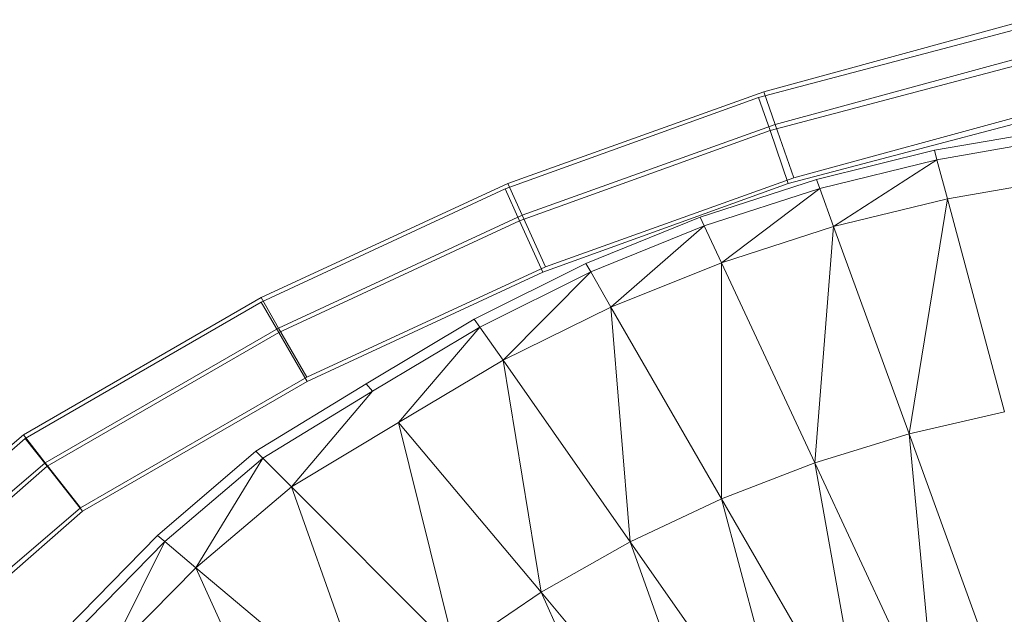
# Model space of a CAD drawing. Header units: metres. Extents: x 397.7 to 427.5, y 12.7 to 28.4.
# Tile 71 of 133: x 406.7482 to 406.8685, y 27.3302 to 27.4029. Entities that reach past the tile are written whole.
import ezdxf

# ---------------------------------------------------------------- set-up
doc = ezdxf.new("R2010")
doc.units = ezdxf.units.M
doc.layers.add('A-DETL-____-MBND', color=7, linetype='Continuous', lineweight=18)

# ---------------------------------------------------------------- blocks, each defined once
blk = doc.blocks.new('Family - Inodor P3-156660-06_ELEC_P3')
at = {"layer": 'A-DETL-____-MBND', "color": 253, "true_color": 0xaaaaaa}
for p, q in [((0.18411, 0.3794), (0.15186, 0.3706)), ((0.18411, 0.3794), (0.15186, 0.3706)), ((0.15122, 0.3699), (0.18317, 0.37834)), ((0.15122, 0.3699), (0.18317, 0.37834)), ((0.18512, 0.37527), (0.15326, 0.36659)), ((0.18512, 0.37527), (0.15326, 0.36659)), ((0.15261, 0.36588), (0.18417, 0.37421)), ((0.15261, 0.36588), (0.18417, 0.37421)), ((0.12022, 0.35872), (0.15122, 0.3699)), ((0.12022, 0.35872), (0.15122, 0.3699)), ((0.15186, 0.3706), (0.12055, 0.35938)), ((0.15186, 0.3706), (0.12055, 0.35938)), ((0.15122, 0.3699), (0.15261, 0.36588)), ((0.15261, 0.36588), (0.15122, 0.3699)), ((0.15186, 0.3706), (0.15326, 0.36659)), ((0.15326, 0.36659), (0.15186, 0.3706)), ((0.18674, 0.3686), (0.15553, 0.36009)), ((0.18674, 0.3686), (0.15553, 0.36009)), ((0.18578, 0.36754), (0.15485, 0.35938)), ((0.15485, 0.35938), (0.18578, 0.36754)), ((0.18578, 0.36754), (0.15485, 0.35938)), ((0.18578, 0.36754), (0.15485, 0.35938)), ((0.15326, 0.36659), (0.12232, 0.3555)), ((0.15326, 0.36659), (0.12232, 0.3555)), ((0.15326, 0.36659), (0.15553, 0.36009)), ((0.15553, 0.36009), (0.15326, 0.36659)), ((0.1727, 0.36344), (0.18724, 0.36596)), ((0.12198, 0.35484), (0.15261, 0.36588)), ((0.12198, 0.35484), (0.15261, 0.36588)), ((0.15261, 0.36588), (0.15485, 0.35938)), ((0.15485, 0.35938), (0.15261, 0.36588)), ((0.18745, 0.36479), (0.17301, 0.36229)), ((0.1583, 0.35988), (0.1727, 0.36344)), ((0.17301, 0.36229), (0.1727, 0.36344)), ((0.17301, 0.36229), (0.1587, 0.35877)), ((0.17301, 0.36229), (0.16039, 0.35412)), ((0.17429, 0.35751), (0.17301, 0.36229)), ((0.15553, 0.36009), (0.12517, 0.34921)), ((0.15553, 0.36009), (0.12517, 0.34921)), ((0.1883, 0.35992), (0.17429, 0.35751)), ((0.12055, 0.35938), (0.09041, 0.34544)), ((0.12055, 0.35938), (0.09041, 0.34544)), ((0.09042, 0.34489), (0.12022, 0.35872)), ((0.09042, 0.34489), (0.12022, 0.35872)), ((0.12022, 0.35872), (0.12198, 0.35484)), ((0.12198, 0.35484), (0.12022, 0.35872)), ((0.12055, 0.35938), (0.12232, 0.3555)), ((0.12232, 0.3555), (0.12055, 0.35938)), ((0.15485, 0.35938), (0.12484, 0.34856)), ((0.12484, 0.34856), (0.15485, 0.35938)), ((0.15485, 0.35938), (0.12484, 0.34856)), ((0.15485, 0.35938), (0.12484, 0.34856)), ((0.14407, 0.35527), (0.1583, 0.35988)), ((0.1587, 0.35877), (0.14458, 0.3542)), ((0.1587, 0.35877), (0.14667, 0.34971)), ((0.1587, 0.35877), (0.1583, 0.35988)), ((0.16039, 0.35412), (0.1587, 0.35877)), ((0.17429, 0.35751), (0.16039, 0.35412)), ((0.17429, 0.35751), (0.16961, 0.32879)), ((0.18126, 0.3315), (0.17429, 0.35751)), ((0.12232, 0.3555), (0.09254, 0.34172)), ((0.12232, 0.3555), (0.09254, 0.34172)), ((0.12232, 0.3555), (0.12517, 0.34921)), ((0.12517, 0.34921), (0.12232, 0.3555)), ((0.1301, 0.3496), (0.14407, 0.35527)), ((0.14458, 0.3542), (0.14407, 0.35527)), ((0.09255, 0.34118), (0.12198, 0.35484)), ((0.09255, 0.34118), (0.12198, 0.35484)), ((0.12198, 0.35484), (0.12484, 0.34856)), ((0.12484, 0.34856), (0.12198, 0.35484)), ((0.14458, 0.3542), (0.13069, 0.34858)), ((0.13316, 0.34429), (0.14458, 0.3542)), ((0.14667, 0.34971), (0.14458, 0.3542)), ((0.16039, 0.35412), (0.14667, 0.34971)), ((0.16039, 0.35412), (0.15807, 0.32526)), ((0.16961, 0.32879), (0.16039, 0.35412)), ((0.12517, 0.34921), (0.09599, 0.33571)), ((0.12517, 0.34921), (0.09599, 0.33571)), ((0.11646, 0.34281), (0.1301, 0.3496)), ((0.13069, 0.34858), (0.1301, 0.3496)), ((0.14667, 0.34971), (0.13316, 0.34429)), ((0.15807, 0.32526), (0.14667, 0.34971)), ((0.14667, 0.34971), (0.14668, 0.32087)), ((0.12484, 0.34856), (0.09601, 0.33517)), ((0.09601, 0.33517), (0.12484, 0.34856)), ((0.12484, 0.34856), (0.09601, 0.33517)), ((0.12484, 0.34856), (0.09601, 0.33517)), ((0.13069, 0.34858), (0.11714, 0.34184)), ((0.11998, 0.33779), (0.13069, 0.34858)), ((0.13316, 0.34429), (0.13069, 0.34858)), ((0.09041, 0.34544), (0.06135, 0.32867)), ((0.09041, 0.34544), (0.06135, 0.32867)), ((0.06155, 0.32822), (0.09042, 0.34489)), ((0.06155, 0.32822), (0.09042, 0.34489)), ((0.09041, 0.34544), (0.09254, 0.34172)), ((0.09254, 0.34172), (0.09041, 0.34544)), ((0.09042, 0.34489), (0.09255, 0.34118)), ((0.09255, 0.34118), (0.09042, 0.34489)), ((0.13316, 0.34429), (0.11998, 0.33779)), ((0.14668, 0.32087), (0.13316, 0.34429)), ((0.13316, 0.34429), (0.13551, 0.31561)), ((0.10326, 0.33489), (0.11646, 0.34281)), ((0.11714, 0.34184), (0.11646, 0.34281)), ((0.09254, 0.34172), (0.06401, 0.32527)), ((0.09254, 0.34172), (0.06401, 0.32527)), ((0.06423, 0.32483), (0.09255, 0.34118)), ((0.06423, 0.32483), (0.09255, 0.34118)), ((0.09254, 0.34172), (0.09599, 0.33571)), ((0.09599, 0.33571), (0.09254, 0.34172)), ((0.09255, 0.34118), (0.09601, 0.33517)), ((0.09601, 0.33517), (0.09255, 0.34118)), ((0.11714, 0.34184), (0.10402, 0.33399)), ((0.1072, 0.3302), (0.11714, 0.34184)), ((0.11998, 0.33779), (0.11714, 0.34184)), ((0.11998, 0.33779), (0.1072, 0.3302)), ((0.13551, 0.31561), (0.11998, 0.33779)), ((0.11998, 0.33779), (0.12462, 0.30944)), ((0.09599, 0.33571), (0.06832, 0.31975)), ((0.09599, 0.33571), (0.06832, 0.31975)), ((0.09601, 0.33517), (0.06857, 0.31933)), ((0.06857, 0.31933), (0.09601, 0.33517)), ((0.09601, 0.33517), (0.06857, 0.31933)), ((0.09601, 0.33517), (0.06857, 0.31933)), ((0.08977, 0.32667), (0.10326, 0.33489)), ((0.10402, 0.33399), (0.10326, 0.33489)), ((0.10402, 0.33399), (0.0906, 0.32583)), ((0.0941, 0.32233), (0.10402, 0.33399)), ((0.18126, 0.3315), (0.16961, 0.32879)), ((0.1072, 0.3302), (0.0941, 0.32233)), ((0.12462, 0.30944), (0.1072, 0.3302)), ((0.1072, 0.3302), (0.11411, 0.30232)), ((0.06135, 0.32867), (0.05007, 0.31904)), ((0.06135, 0.32867), (0.05007, 0.31904)), ((0.06135, 0.32867), (0.06401, 0.32527)), ((0.06401, 0.32527), (0.06135, 0.32867)), ((0.16961, 0.32879), (0.15807, 0.32526)), ((0.18164, 0.29575), (0.16961, 0.32879)), ((0.16961, 0.32879), (0.17296, 0.29333)), ((0.04983, 0.318), (0.06155, 0.32822)), ((0.04983, 0.318), (0.06155, 0.32822)), ((0.06155, 0.32822), (0.06423, 0.32483)), ((0.06423, 0.32483), (0.06155, 0.32822)), ((0.07772, 0.31638), (0.08977, 0.32667)), ((0.0906, 0.32583), (0.08977, 0.32667)), ((0.06401, 0.32527), (0.0532, 0.31603)), ((0.06401, 0.32527), (0.0532, 0.31603)), ((0.06401, 0.32527), (0.06832, 0.31975)), ((0.06832, 0.31975), (0.06401, 0.32527)), ((0.0906, 0.32583), (0.07863, 0.31562)), ((0.08242, 0.31244), (0.0906, 0.32583)), ((0.0941, 0.32233), (0.0906, 0.32583)), ((0.15807, 0.32526), (0.14668, 0.32087)), ((0.17296, 0.29333), (0.15807, 0.32526)), ((0.15807, 0.32526), (0.16433, 0.29031)), ((0.05299, 0.31502), (0.06423, 0.32483)), ((0.05299, 0.31502), (0.06423, 0.32483)), ((0.06423, 0.32483), (0.06857, 0.31933)), ((0.06857, 0.31933), (0.06423, 0.32483)), ((0.0941, 0.32233), (0.08242, 0.31244)), ((0.11411, 0.30232), (0.0941, 0.32233)), ((0.0941, 0.32233), (0.1041, 0.29424)), ((0.14668, 0.32087), (0.13551, 0.31561)), ((0.16433, 0.29031), (0.14668, 0.32087)), ((0.14668, 0.32087), (0.15578, 0.28666)), ((0.06857, 0.31933), (0.05809, 0.31019)), ((0.05809, 0.31019), (0.06857, 0.31933)), ((0.06857, 0.31933), (0.05809, 0.31019)), ((0.06857, 0.31933), (0.05809, 0.31019)), ((0.06832, 0.31975), (0.05827, 0.31117)), ((0.06832, 0.31975), (0.05827, 0.31117)), ((0.06652, 0.30494), (0.07772, 0.31638)), ((0.07863, 0.31562), (0.06749, 0.30427)), ((0.07154, 0.30143), (0.07863, 0.31562)), ((0.07863, 0.31562), (0.07772, 0.31638)), ((0.08242, 0.31244), (0.07863, 0.31562)), ((0.13551, 0.31561), (0.12462, 0.30944)), ((0.15578, 0.28666), (0.13551, 0.31561)), ((0.13551, 0.31561), (0.14737, 0.28232)), ((0.08242, 0.31244), (0.07154, 0.30143)), ((0.1041, 0.29424), (0.08242, 0.31244)), ((0.08242, 0.31244), (0.09472, 0.2852)), ((0.12462, 0.30944), (0.11411, 0.30232)), ((0.14737, 0.28232), (0.12462, 0.30944)), ((0.12462, 0.30944), (0.13916, 0.27727))]:
    blk.add_line(p, q, dxfattribs=at)
blk = doc.blocks.new('LONDR55-XX_ZZ-ARQ-CAA-M3D-Londres55_ifc-1-06_ELEC_P3')
at = {"layer": 'A-DETL-____-MBND', "color": 253, "lineweight": 18, "true_color": 0xaaaaaa}
blk.add_blockref('Family - Inodor P3-156660-06_ELEC_P3', (406.68727, 27.02347), dxfattribs=at)

msp = doc.modelspace()

# ---------------------------------------------------------------- block references
at = {"lineweight": 5}
msp.add_blockref('LONDR55-XX_ZZ-ARQ-CAA-M3D-Londres55_ifc-1-06_ELEC_P3', (0, 0), dxfattribs=at)

doc.saveas('drawing.dxf')
